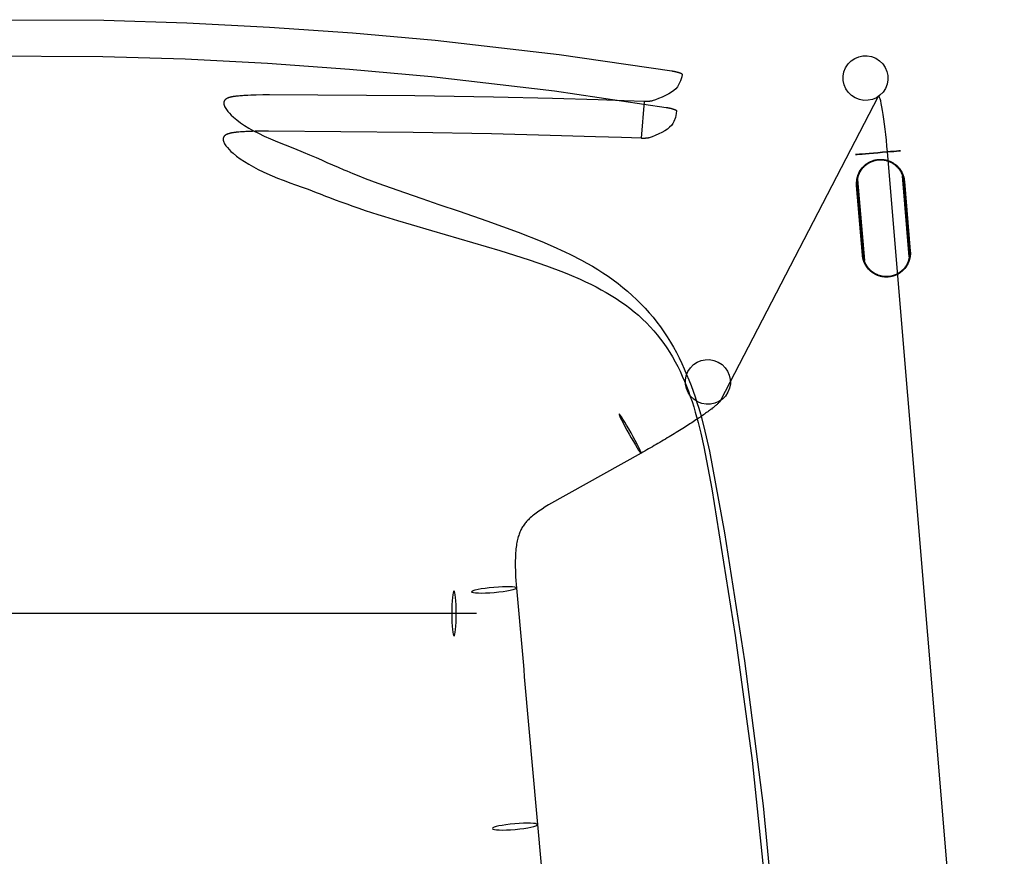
# Model space of a CAD drawing. Extents: x -1035 to -504, y 1233 to 1678.
# Tile 4 of 4: x -769 to -507, y 1455 to 1678. Entities that reach past the tile are written whole.
import ezdxf

# ---------------------------------------------------------------- set-up
doc = ezdxf.new("R2010")
doc.units = 0
doc.layers.add('CAPA_01', color=7, linetype='CONTINUOUS')
doc.layers.add('DEFAULT', color=7, linetype='CONTINUOUS')

msp = doc.modelspace()

# ---------------------------------------------------------------- linework, layer by layer
at = {"layer": 'CAPA_01', "color": 5}
msp.add_line((-603.78, 1646.6, 831.24), (-602.99, 1656.43, 829.6), dxfattribs=at)
for points in [[(-780.15, 1678.2, 880.22), (-746.96, 1678.03, 880.24), (-724.84, 1677.35, 880.35), (-702.77, 1676.24, 880.56), (-680.72, 1674.69, 880.83), (-658.66, 1672.71, 881.11), (-625.68, 1668.89, 881.3), (-595.72, 1664.57, 881.05), (-595.66, 1664.56, 881.05), (-595.6, 1664.55, 881.05), (-595.53, 1664.54, 881.05), (-595.47, 1664.53, 881.04), (-595.41, 1664.52, 881.03), (-595.35, 1664.51, 881.03), (-595.28, 1664.49, 881.02), (-595.22, 1664.48, 881.01), (-595.16, 1664.47, 880.99), (-595.09, 1664.46, 880.98), (-595.03, 1664.45, 880.97), (-594.97, 1664.43, 880.95), (-594.9, 1664.42, 880.93), (-594.84, 1664.41, 880.91), (-594.78, 1664.39, 880.89), (-594.72, 1664.38, 880.87), (-594.65, 1664.36, 880.84), (-594.59, 1664.35, 880.82), (-594.53, 1664.34, 880.79), (-594.47, 1664.32, 880.76), (-594.41, 1664.31, 880.73), (-594.35, 1664.29, 880.7), (-594.29, 1664.28, 880.67), (-594.23, 1664.26, 880.63), (-594.17, 1664.24, 880.59), (-594.12, 1664.23, 880.56), (-594.06, 1664.21, 880.52), (-594, 1664.2, 880.48), (-593.95, 1664.18, 880.43), (-593.9, 1664.16, 880.39), (-593.84, 1664.15, 880.35), (-593.79, 1664.13, 880.3), (-593.74, 1664.12, 880.25), (-593.7, 1664.1, 880.2), (-593.65, 1664.08, 880.15), (-593.6, 1664.07, 880.1), (-593.56, 1664.05, 880.05), (-593.51, 1664.03, 880), (-593.47, 1664.02, 879.94), (-593.43, 1664, 879.89), (-593.39, 1663.98, 879.83), (-593.36, 1663.97, 879.78), (-593.32, 1663.95, 879.72), (-593.28, 1663.94, 879.66), (-593.25, 1663.92, 879.6), (-593.22, 1663.9, 879.54), (-593.19, 1663.89, 879.48), (-593.16, 1663.87, 879.42), (-593.14, 1663.86, 879.36), (-593.11, 1663.84, 879.3), (-593.09, 1663.83, 879.24), (-593.06, 1663.81, 879.17), (-593.04, 1663.8, 879.11), (-593.03, 1663.78, 879.05), (-593.01, 1663.77, 878.99), (-592.99, 1663.76, 878.92), (-592.98, 1663.74, 878.86), (-592.97, 1663.73, 878.8), (-592.95, 1663.72, 878.73), (-592.95, 1663.7, 878.67), (-592.94, 1663.69, 878.61), (-592.93, 1663.68, 878.55), (-592.93, 1663.67, 878.49), (-592.92, 1663.65, 878.42), (-592.92, 1663.64, 878.36), (-592.92, 1663.63, 878.3), (-592.92, 1663.62, 878.24), (-593.05, 1662.98, 874.54), (-593.38, 1661.88, 868.03), (-593.87, 1660.82, 861.5), (-594.21, 1660.32, 858.25), (-594.63, 1659.82, 854.99), (-595.15, 1659.35, 851.76), (-595.77, 1658.89, 848.55), (-596.5, 1658.44, 845.37), (-597.33, 1658.01, 842.22), (-598.25, 1657.59, 839.11), (-599.24, 1657.18, 836.05), (-600.04, 1656.87, 833.76), (-600.88, 1656.57, 831.5), (-600.91, 1656.56, 831.43), (-600.94, 1656.55, 831.35), (-600.97, 1656.54, 831.27), (-601.01, 1656.53, 831.2), (-601.05, 1656.52, 831.12), (-601.09, 1656.52, 831.05), (-601.14, 1656.51, 830.97), (-601.18, 1656.5, 830.9), (-601.23, 1656.49, 830.83), (-601.28, 1656.48, 830.76), (-601.34, 1656.48, 830.69), (-601.39, 1656.47, 830.62), (-601.45, 1656.46, 830.55), (-601.51, 1656.46, 830.49), (-601.57, 1656.45, 830.42), (-601.64, 1656.45, 830.36), (-601.7, 1656.44, 830.3), (-601.77, 1656.44, 830.24), (-601.84, 1656.43, 830.19), (-601.91, 1656.43, 830.13), (-601.98, 1656.43, 830.08), (-602.05, 1656.43, 830.03), (-602.12, 1656.42, 829.98), (-602.2, 1656.42, 829.93), (-602.28, 1656.42, 829.89), (-602.35, 1656.42, 829.85), (-602.43, 1656.42, 829.81), (-602.51, 1656.42, 829.77), (-602.59, 1656.42, 829.73), (-602.67, 1656.42, 829.7), (-602.75, 1656.42, 829.67), (-602.83, 1656.42, 829.64), (-602.91, 1656.43, 829.62), (-602.99, 1656.43, 829.6), (-608.35, 1656.61, 828.2), (-615.28, 1656.83, 826.56), (-627.45, 1657.17, 824.07), (-643.14, 1657.53, 821.4), (-664.12, 1657.88, 818.52), (-702.81, 1658.17, 814.51), (-704.58, 1658.15, 814.28), (-706.35, 1658.12, 814), (-707.09, 1658.1, 813.86), (-707.82, 1658.07, 813.71), (-708.54, 1658.04, 813.54), (-709.26, 1658.01, 813.35), (-709.62, 1657.99, 813.25), (-709.99, 1657.96, 813.13), (-710.36, 1657.93, 813.01), (-710.72, 1657.9, 812.87), (-711.08, 1657.87, 812.72), (-711.26, 1657.85, 812.64), (-711.44, 1657.84, 812.56), (-711.61, 1657.82, 812.48), (-711.78, 1657.8, 812.39), (-711.95, 1657.77, 812.3), (-712.11, 1657.75, 812.21), (-712.29, 1657.73, 812.1), (-712.46, 1657.7, 811.99), (-712.55, 1657.68, 811.94), (-712.63, 1657.67, 811.88), (-712.71, 1657.65, 811.82), (-712.79, 1657.64, 811.75), (-712.87, 1657.62, 811.69), (-712.95, 1657.61, 811.63), (-713.03, 1657.59, 811.56), (-713.1, 1657.57, 811.49), (-713.18, 1657.56, 811.42), (-713.25, 1657.54, 811.35), (-713.32, 1657.52, 811.28), (-713.4, 1657.5, 811.2), (-713.47, 1657.48, 811.12), (-713.54, 1657.45, 811.03), (-713.61, 1657.43, 810.95), (-713.68, 1657.41, 810.86), (-713.75, 1657.39, 810.77), (-713.81, 1657.36, 810.68), (-713.87, 1657.34, 810.59), (-713.93, 1657.31, 810.5), (-713.99, 1657.29, 810.41), (-714.04, 1657.26, 810.31), (-714.09, 1657.24, 810.22), (-714.15, 1657.21, 810.12), (-714.19, 1657.19, 810.02), (-714.24, 1657.16, 809.93), (-714.29, 1657.13, 809.83), (-714.33, 1657.11, 809.72), (-714.37, 1657.08, 809.62), (-714.42, 1657.05, 809.51), (-714.49, 1656.99, 809.29), (-714.56, 1656.93, 809.07), (-714.63, 1656.87, 808.85), (-714.69, 1656.81, 808.62), (-714.74, 1656.74, 808.4), (-714.78, 1656.68, 808.17), (-714.82, 1656.62, 807.94), (-714.86, 1656.56, 807.71), (-714.89, 1656.49, 807.47), (-714.91, 1656.43, 807.24), (-714.93, 1656.36, 807), (-714.96, 1656.23, 806.53), (-714.98, 1656.1, 806.06), (-714.98, 1655.97, 805.59), (-714.98, 1655.84, 805.12), (-714.96, 1655.71, 804.66), (-714.9, 1655.45, 803.72), (-714.81, 1655.19, 802.79), (-714.75, 1655.06, 802.33), (-714.62, 1654.8, 801.39), (-714.47, 1654.54, 800.46), (-714.3, 1654.28, 799.54), (-713.91, 1653.77, 797.71), (-713.47, 1653.26, 795.9), (-712.97, 1652.76, 794.1), (-712.42, 1652.25, 792.31), (-711.52, 1651.51, 789.64), (-710.52, 1650.77, 787), (-709.44, 1650.04, 784.41), (-708.29, 1649.33, 781.88), (-707.07, 1648.64, 779.41), (-705.78, 1647.97, 777.01), (-704.21, 1647.2, 774.29), (-702.58, 1646.45, 771.67), (-700.65, 1645.63, 768.78), (-698.67, 1644.84, 766.01), (-696.14, 1643.86, 762.7), (-693.84, 1642.95, 759.86), (-692.15, 1642.23, 757.87), (-690.39, 1641.46, 755.91), (-688.97, 1640.84, 754.41), (-687.53, 1640.2, 752.98), (-686.05, 1639.55, 751.6), (-684.55, 1638.89, 750.28), (-683, 1638.23, 749.01), (-682.22, 1637.9, 748.4), (-680.61, 1637.23, 747.22), (-678.98, 1636.58, 746.1), (-677.32, 1635.93, 745.03), (-675.63, 1635.29, 744.02), (-673.92, 1634.65, 743.06), (-672.19, 1634.02, 742.13), (-670.43, 1633.4, 741.25), (-666.84, 1632.14, 739.56), (-662.28, 1630.57, 737.6), (-657.75, 1629.02, 735.82), (-652.28, 1627.17, 733.86), (-644.96, 1624.65, 731.49), (-636.56, 1621.62, 729), (-630.32, 1619.14, 727.24), (-627.24, 1617.82, 726.39), (-624.2, 1616.41, 725.55), (-622.69, 1615.68, 725.13), (-619.73, 1614.15, 724.32), (-618.28, 1613.35, 723.91), (-616.84, 1612.51, 723.52), (-615.43, 1611.66, 723.12), (-614.03, 1610.77, 722.73), (-612.67, 1609.85, 722.35), (-611.32, 1608.9, 721.98), (-610.01, 1607.92, 721.62), (-608.72, 1606.9, 721.26), (-607.46, 1605.85, 720.92), (-606.24, 1604.77, 720.58), (-605.06, 1603.67, 720.27), (-603.92, 1602.54, 719.97), (-602.81, 1601.37, 719.68), (-601.73, 1600.16, 719.41), (-600.69, 1598.93, 719.16), (-599.69, 1597.66, 718.92), (-598.73, 1596.37, 718.71), (-597.8, 1595.05, 718.52), (-596.91, 1593.7, 718.35), (-596.07, 1592.34, 718.2), (-595.26, 1590.95, 718.07), (-594.48, 1589.54, 717.97), (-593.75, 1588.11, 717.89), (-593.04, 1586.67, 717.83), (-592.38, 1585.21, 717.8), (-591.74, 1583.74, 717.78), (-591.14, 1582.26, 717.79), (-590.56, 1580.77, 717.83), (-590.02, 1579.27, 717.88), (-589.5, 1577.76, 717.95), (-589, 1576.24, 718.04), (-588.54, 1574.73, 718.15), (-588.09, 1573.2, 718.28), (-587.26, 1570.15, 718.59), (-586.52, 1567.08, 718.96), (-585.67, 1563.25, 719.5), (-581.69, 1541.56, 722.99), (-576.3, 1507.43, 728.05), (-571.33, 1468.82, 733.12), (-567.08, 1424.25, 738.63)], [(-780.04, 1668.6, 883.02), (-747.17, 1668.43, 883.03), (-725.25, 1667.75, 883.1), (-703.38, 1666.62, 883.23), (-681.52, 1665.06, 883.39), (-659.66, 1663.06, 883.53), (-626.94, 1659.21, 883.44), (-597.22, 1654.85, 882.87), (-597.16, 1654.84, 882.87), (-597.09, 1654.83, 882.87), (-597.03, 1654.82, 882.86), (-596.97, 1654.81, 882.86), (-596.91, 1654.8, 882.85), (-596.85, 1654.79, 882.84), (-596.78, 1654.78, 882.83), (-596.72, 1654.76, 882.82), (-596.66, 1654.75, 882.8), (-596.59, 1654.74, 882.79), (-596.53, 1654.73, 882.77), (-596.47, 1654.71, 882.76), (-596.41, 1654.7, 882.74), (-596.34, 1654.69, 882.72), (-596.28, 1654.67, 882.69), (-596.22, 1654.66, 882.67), (-596.16, 1654.64, 882.65), (-596.09, 1654.63, 882.62), (-596.03, 1654.62, 882.59), (-595.97, 1654.6, 882.56), (-595.91, 1654.59, 882.53), (-595.85, 1654.57, 882.5), (-595.79, 1654.55, 882.46), (-595.73, 1654.54, 882.43), (-595.68, 1654.52, 882.39), (-595.62, 1654.51, 882.35), (-595.56, 1654.49, 882.31), (-595.51, 1654.47, 882.27), (-595.45, 1654.46, 882.23), (-595.4, 1654.44, 882.18), (-595.35, 1654.43, 882.14), (-595.3, 1654.41, 882.09), (-595.25, 1654.39, 882.04), (-595.2, 1654.38, 881.99), (-595.15, 1654.36, 881.94), (-595.1, 1654.34, 881.89), (-595.06, 1654.33, 881.84), (-595.02, 1654.31, 881.78), (-594.97, 1654.29, 881.73), (-594.93, 1654.28, 881.67), (-594.89, 1654.26, 881.61), (-594.86, 1654.24, 881.56), (-594.82, 1654.23, 881.5), (-594.78, 1654.21, 881.44), (-594.75, 1654.19, 881.38), (-594.72, 1654.18, 881.32), (-594.69, 1654.16, 881.26), (-594.66, 1654.15, 881.2), (-594.63, 1654.13, 881.13), (-594.61, 1654.12, 881.07), (-594.58, 1654.1, 881.01), (-594.56, 1654.09, 880.94), (-594.54, 1654.07, 880.88), (-594.52, 1654.06, 880.82), (-594.5, 1654.04, 880.76), (-594.49, 1654.03, 880.69), (-594.47, 1654.01, 880.63), (-594.46, 1654, 880.56), (-594.45, 1653.99, 880.5), (-594.44, 1653.97, 880.44), (-594.43, 1653.96, 880.37), (-594.42, 1653.95, 880.31), (-594.41, 1653.94, 880.25), (-594.41, 1653.92, 880.19), (-594.41, 1653.91, 880.13), (-594.4, 1653.9, 880.06), (-594.4, 1653.89, 880), (-594.49, 1653.23, 876.27), (-594.73, 1652.12, 869.72), (-595.14, 1651.04, 863.16), (-595.44, 1650.53, 859.89), (-595.81, 1650.03, 856.63), (-596.28, 1649.54, 853.38), (-596.86, 1649.08, 850.16), (-597.54, 1648.63, 846.98), (-598.32, 1648.19, 843.83), (-599.19, 1647.77, 840.73), (-600.14, 1647.35, 837.66), (-600.9, 1647.04, 835.38), (-601.7, 1646.74, 833.13), (-601.73, 1646.73, 833.05), (-601.76, 1646.72, 832.97), (-601.79, 1646.71, 832.9), (-601.83, 1646.7, 832.82), (-601.87, 1646.69, 832.75), (-601.91, 1646.68, 832.67), (-601.95, 1646.67, 832.6), (-602, 1646.67, 832.53), (-602.05, 1646.66, 832.46), (-602.1, 1646.65, 832.39), (-602.15, 1646.64, 832.32), (-602.2, 1646.64, 832.25), (-602.26, 1646.63, 832.18), (-602.32, 1646.62, 832.12), (-602.38, 1646.62, 832.05), (-602.44, 1646.61, 831.99), (-602.5, 1646.61, 831.93), (-602.57, 1646.6, 831.87), (-602.64, 1646.6, 831.82), (-602.71, 1646.6, 831.76), (-602.78, 1646.59, 831.71), (-602.85, 1646.59, 831.66), (-602.92, 1646.59, 831.61), (-603, 1646.59, 831.57), (-603.07, 1646.59, 831.53), (-603.15, 1646.59, 831.48), (-603.22, 1646.59, 831.45), (-603.3, 1646.59, 831.41), (-603.38, 1646.59, 831.38), (-603.46, 1646.59, 831.34), (-603.54, 1646.59, 831.32), (-603.62, 1646.59, 831.29), (-603.7, 1646.59, 831.26), (-603.78, 1646.6, 831.24), (-609.1, 1646.78, 829.91), (-615.98, 1647.01, 828.37), (-628.06, 1647.38, 826.02), (-643.67, 1647.77, 823.52), (-664.54, 1648.17, 820.84), (-703.05, 1648.52, 817.12), (-704.82, 1648.5, 816.9), (-706.58, 1648.47, 816.63), (-707.31, 1648.45, 816.5), (-708.04, 1648.43, 816.35), (-708.76, 1648.4, 816.19), (-709.12, 1648.38, 816.1), (-709.48, 1648.37, 816), (-709.84, 1648.35, 815.9), (-710.2, 1648.32, 815.79), (-710.56, 1648.3, 815.66), (-710.93, 1648.27, 815.53), (-711.29, 1648.23, 815.38), (-711.46, 1648.22, 815.3), (-711.64, 1648.2, 815.22), (-711.81, 1648.18, 815.14), (-711.98, 1648.16, 815.06), (-712.14, 1648.14, 814.97), (-712.31, 1648.12, 814.88), (-712.48, 1648.09, 814.77), (-712.66, 1648.06, 814.66), (-712.74, 1648.05, 814.6), (-712.82, 1648.03, 814.54), (-712.9, 1648.02, 814.48), (-712.98, 1648, 814.42), (-713.06, 1647.99, 814.36), (-713.14, 1647.97, 814.3), (-713.22, 1647.95, 814.23), (-713.29, 1647.94, 814.16), (-713.37, 1647.92, 814.09), (-713.44, 1647.9, 814.02), (-713.51, 1647.88, 813.95), (-713.58, 1647.86, 813.87), (-713.66, 1647.84, 813.79), (-713.73, 1647.82, 813.71), (-713.8, 1647.8, 813.62), (-713.87, 1647.77, 813.53), (-713.93, 1647.75, 813.45), (-713.99, 1647.73, 813.36), (-714.05, 1647.7, 813.27), (-714.11, 1647.68, 813.17), (-714.17, 1647.66, 813.08), (-714.22, 1647.63, 812.99), (-714.27, 1647.6, 812.89), (-714.32, 1647.58, 812.8), (-714.37, 1647.55, 812.7), (-714.42, 1647.53, 812.6), (-714.46, 1647.5, 812.5), (-714.51, 1647.47, 812.4), (-714.55, 1647.44, 812.29), (-714.59, 1647.41, 812.18), (-714.67, 1647.35, 811.97), (-714.74, 1647.29, 811.74), (-714.8, 1647.23, 811.52), (-714.85, 1647.17, 811.3), (-714.9, 1647.11, 811.07), (-714.95, 1647.05, 810.85), (-714.98, 1646.99, 810.62), (-715.02, 1646.92, 810.38), (-715.05, 1646.86, 810.15), (-715.07, 1646.79, 809.92), (-715.09, 1646.73, 809.68), (-715.12, 1646.6, 809.21), (-715.13, 1646.47, 808.74), (-715.14, 1646.34, 808.27), (-715.13, 1646.21, 807.8), (-715.11, 1646.07, 807.33), (-715.04, 1645.81, 806.4), (-714.95, 1645.55, 805.47), (-714.89, 1645.42, 805), (-714.75, 1645.16, 804.07), (-714.6, 1644.9, 803.14), (-714.42, 1644.64, 802.21), (-714.02, 1644.13, 800.38), (-713.57, 1643.62, 798.57), (-713.06, 1643.12, 796.77), (-712.51, 1642.62, 794.98), (-711.59, 1641.87, 792.31), (-710.58, 1641.13, 789.68), (-709.49, 1640.41, 787.08), (-708.33, 1639.7, 784.55), (-707.1, 1639.01, 782.09), (-705.8, 1638.34, 779.71), (-704.45, 1637.69, 777.4), (-703.53, 1637.26, 775.9), (-702.11, 1636.62, 773.67), (-700.65, 1636.01, 771.52), (-699.17, 1635.42, 769.47), (-697.15, 1634.66, 766.85), (-696.14, 1634.29, 765.6), (-695.37, 1634.02, 764.72), (-694.6, 1633.75, 763.88), (-693.83, 1633.49, 763.1), (-692.49, 1633.02, 761.79), (-690.39, 1632.2, 759.68), (-689.33, 1631.79, 758.69), (-687.89, 1631.24, 757.44), (-686.8, 1630.83, 756.54), (-685.31, 1630.26, 755.38), (-683.79, 1629.69, 754.26), (-682.23, 1629.12, 753.19), (-680.63, 1628.55, 752.17), (-679.01, 1627.98, 751.2), (-677.35, 1627.41, 750.28), (-675.67, 1626.86, 749.4), (-673.96, 1626.31, 748.57), (-672.23, 1625.77, 747.78), (-668.7, 1624.69, 746.28), (-665.09, 1623.61, 744.88), (-659.65, 1622.01, 742.97), (-656.03, 1620.96, 741.82), (-648.76, 1618.85, 739.72), (-641.47, 1616.7, 737.83), (-633.66, 1614.24, 735.98), (-629.04, 1612.65, 734.93), (-624.51, 1610.94, 733.91), (-623.02, 1610.33, 733.58), (-620.1, 1609.07, 732.92), (-618.66, 1608.41, 732.6), (-617.25, 1607.73, 732.29), (-615.85, 1607.02, 731.97), (-614.48, 1606.29, 731.66), (-613.14, 1605.53, 731.36), (-611.82, 1604.74, 731.06), (-610.53, 1603.93, 730.77), (-609.27, 1603.09, 730.49), (-608.04, 1602.22, 730.22), (-606.84, 1601.33, 729.95), (-605.7, 1600.41, 729.7), (-604.58, 1599.46, 729.46), (-603.51, 1598.48, 729.23), (-602.46, 1597.46, 729.01), (-601.46, 1596.42, 728.81), (-600.49, 1595.35, 728.62), (-599.56, 1594.25, 728.45), (-598.67, 1593.12, 728.29), (-597.82, 1591.97, 728.15), (-597.01, 1590.79, 728.03), (-596.23, 1589.59, 727.93), (-595.49, 1588.36, 727.85), (-594.79, 1587.11, 727.78), (-594.12, 1585.85, 727.74), (-593.49, 1584.56, 727.71), (-592.89, 1583.25, 727.71), (-592.31, 1581.93, 727.72), (-591.77, 1580.59, 727.75), (-591.26, 1579.24, 727.8), (-590.77, 1577.87, 727.87), (-590.3, 1576.49, 727.95), (-589.86, 1575.11, 728.06), (-589.44, 1573.71, 728.18), (-588.66, 1570.89, 728.46), (-587.95, 1568.03, 728.81), (-587.15, 1564.43, 729.32), (-585.07, 1553.21, 731.14), (-578.8, 1514.15, 737.05), (-574.34, 1480.86, 741.53), (-569.83, 1437.99, 746.86)]]:
    msp.add_polyline3d(points, dxfattribs=at)
at = {"layer": 'DEFAULT', "color": 123}
for p, q in [((-540.73, 1657.7, 33.96), (-582.7, 1576.77, 690.49)), ((-507.16, 1270.35, 17.63), (-538.29, 1642.99, 17.63)), ((-532.46, 1615.02, 11.39), (-534.26, 1636.62, 11.39)), ((-532.36, 1615.03, 11.48), (-534.16, 1636.63, 11.48)), ((-546.48, 1634.07, 0.1), (-546.48, 1634.07, 11.38)), ((-544.93, 1615.51, 0.1), (-546.48, 1634.07, 0.1)), ((-544.93, 1615.51, 11.38), (-546.48, 1634.07, 11.38)), ((-544.83, 1615.52), (-546.38, 1634.08)), ((-544.83, 1615.52, 11.48), (-546.38, 1634.08, 11.48)), ((-546.32, 1635.62, 11.48), (-544.51, 1614.01, 11.48)), ((-546.22, 1635.62, 11.39), (-544.41, 1614.02, 11.39)), ((-533.85, 1635.13), (-532.3, 1616.56)), ((-533.85, 1635.13, 11.48), (-532.3, 1616.56, 11.48)), ((-533.75, 1635.14, 0.1), (-533.75, 1635.14, 11.38)), ((-533.75, 1635.14, 0.1), (-532.2, 1616.57, 0.1)), ((-533.75, 1635.14, 11.38), (-532.2, 1616.57, 11.38)), ((-544.93, 1615.51, 0.1), (-544.93, 1615.51, 11.38)), ((-532.2, 1616.57, 0.1), (-532.2, 1616.57, 11.38))]:
    msp.add_line(p, q, dxfattribs=at)
for points in [[(-546.42, 1635.63, 11.38), (-546.42, 1635.63, 11.36), (-546.42, 1635.64, 11.33), (-546.42, 1635.64, 11.29), (-546.41, 1635.65, 11.25), (-546.41, 1635.65, 11.21), (-546.41, 1635.66, 11.17), (-546.41, 1635.67, 11.14), (-546.41, 1635.68, 11.1), (-546.41, 1635.69, 11.06), (-546.41, 1635.7, 11.03), (-546.4, 1635.71, 10.99), (-546.4, 1635.72, 10.95), (-546.4, 1635.73, 10.92), (-546.4, 1635.75, 10.88), (-546.39, 1635.77, 10.82), (-546.39, 1635.8, 10.75), (-546.38, 1635.83, 10.68), (-546.37, 1635.87, 10.62), (-546.37, 1635.9, 10.55), (-546.36, 1635.93, 10.49), (-546.35, 1635.97, 10.43), (-546.34, 1636.01, 10.37), (-546.33, 1636.08, 10.26), (-546.31, 1636.15, 10.15), (-546.29, 1636.23, 10.04), (-546.27, 1636.31, 9.93), (-546.25, 1636.38, 9.83), (-546.23, 1636.46, 9.74), (-546.18, 1636.61, 9.54), (-546.12, 1636.77, 9.36), (-546.06, 1636.93, 9.18), (-546, 1637.08, 9), (-545.93, 1637.24, 8.83), (-545.86, 1637.39, 8.67), (-545.79, 1637.54, 8.51), (-545.7, 1637.7, 8.35), (-545.62, 1637.85, 8.19), (-545.52, 1638, 8.03), (-545.43, 1638.15, 7.88), (-545.32, 1638.3, 7.73), (-545.22, 1638.45, 7.58), (-545.14, 1638.55, 7.48), (-545.05, 1638.65, 7.38), (-544.97, 1638.75, 7.28), (-544.88, 1638.86, 7.19), (-544.74, 1639.01, 7.04), (-544.58, 1639.17, 6.89), (-544.51, 1639.24, 6.82), (-544.43, 1639.32, 6.75), (-544.34, 1639.39, 6.68), (-544.26, 1639.47, 6.61), (-544.17, 1639.54, 6.54), (-544.08, 1639.61, 6.48), (-543.99, 1639.68, 6.41), (-543.9, 1639.75, 6.35), (-543.81, 1639.82, 6.29), (-543.71, 1639.88, 6.23), (-543.61, 1639.95, 6.17), (-543.52, 1640.01, 6.12), (-543.41, 1640.07, 6.06), (-543.31, 1640.14, 6.01), (-543.2, 1640.2, 5.95), (-543.1, 1640.25, 5.9), (-542.99, 1640.31, 5.86), (-542.88, 1640.36, 5.81), (-542.76, 1640.42, 5.77), (-542.65, 1640.47, 5.72), (-542.53, 1640.52, 5.68), (-542.42, 1640.56, 5.65), (-542.3, 1640.61, 5.61), (-542.18, 1640.65, 5.58), (-542.06, 1640.69, 5.55), (-541.93, 1640.73, 5.52), (-541.81, 1640.76, 5.5), (-541.69, 1640.8, 5.47), (-541.56, 1640.83, 5.45), (-541.43, 1640.86, 5.43), (-541.3, 1640.88, 5.42), (-541.17, 1640.9, 5.41), (-541.04, 1640.93, 5.4), (-540.91, 1640.94, 5.39), (-540.78, 1640.96, 5.39), (-540.65, 1640.97, 5.38), (-540.51, 1640.98, 5.39), (-540.38, 1640.99, 5.39), (-540.25, 1640.99, 5.4), (-540.12, 1640.99, 5.41), (-539.98, 1640.99, 5.42), (-539.85, 1640.99, 5.43), (-539.72, 1640.98, 5.45), (-539.59, 1640.97, 5.47), (-539.46, 1640.96, 5.5), (-539.33, 1640.94, 5.52), (-539.21, 1640.93, 5.55), (-539.08, 1640.91, 5.58), (-538.96, 1640.89, 5.61), (-538.83, 1640.86, 5.65), (-538.71, 1640.84, 5.68), (-538.59, 1640.81, 5.72), (-538.46, 1640.78, 5.77), (-538.34, 1640.74, 5.81), (-538.23, 1640.71, 5.86), (-538.11, 1640.67, 5.9), (-537.99, 1640.63, 5.95), (-537.88, 1640.59, 6.01), (-537.77, 1640.55, 6.06), (-537.66, 1640.5, 6.12), (-537.55, 1640.45, 6.17), (-537.44, 1640.41, 6.23), (-537.33, 1640.36, 6.29), (-537.23, 1640.31, 6.35), (-537.13, 1640.25, 6.41), (-537.03, 1640.2, 6.48), (-536.93, 1640.14, 6.54), (-536.83, 1640.09, 6.61), (-536.74, 1640.03, 6.68), (-536.64, 1639.97, 6.75), (-536.55, 1639.91, 6.82), (-536.46, 1639.85, 6.89), (-536.29, 1639.72, 7.04), (-536.12, 1639.59, 7.19), (-536.01, 1639.5, 7.28), (-535.91, 1639.42, 7.38), (-535.81, 1639.33, 7.48), (-535.72, 1639.24, 7.58), (-535.59, 1639.11, 7.73), (-535.46, 1638.98, 7.88), (-535.34, 1638.85, 8.03), (-535.23, 1638.72, 8.19), (-535.11, 1638.58, 8.35), (-535.01, 1638.44, 8.51), (-534.91, 1638.3, 8.67), (-534.81, 1638.16, 8.83), (-534.72, 1638.02, 9), (-534.63, 1637.88, 9.18), (-534.55, 1637.74, 9.36), (-534.47, 1637.59, 9.54), (-534.39, 1637.45, 9.74), (-534.36, 1637.37, 9.83), (-534.32, 1637.3, 9.93), (-534.29, 1637.23, 10.04), (-534.26, 1637.16, 10.15), (-534.23, 1637.09, 10.26), (-534.2, 1637.02, 10.37), (-534.19, 1636.99, 10.43), (-534.17, 1636.95, 10.49), (-534.16, 1636.92, 10.55), (-534.15, 1636.89, 10.62), (-534.14, 1636.86, 10.68), (-534.13, 1636.83, 10.75), (-534.12, 1636.8, 10.82), (-534.11, 1636.77, 10.88), (-534.1, 1636.76, 10.92), (-534.1, 1636.75, 10.95), (-534.09, 1636.74, 10.99), (-534.09, 1636.73, 11.03), (-534.09, 1636.72, 11.06), (-534.08, 1636.71, 11.1), (-534.08, 1636.7, 11.14), (-534.08, 1636.69, 11.17), (-534.07, 1636.68, 11.21), (-534.07, 1636.68, 11.25), (-534.07, 1636.67, 11.29), (-534.07, 1636.67, 11.33), (-534.07, 1636.67, 11.36), (-534.07, 1636.66, 11.38)], [(-546.22, 1635.62, 11.39), (-546.22, 1635.63, 11.36), (-546.22, 1635.63, 11.33), (-546.22, 1635.63, 11.29), (-546.22, 1635.64, 11.25), (-546.22, 1635.65, 11.22), (-546.21, 1635.65, 11.18), (-546.21, 1635.66, 11.14), (-546.21, 1635.67, 11.11), (-546.21, 1635.68, 11.07), (-546.21, 1635.69, 11.03), (-546.21, 1635.7, 11), (-546.2, 1635.71, 10.96), (-546.2, 1635.73, 10.93), (-546.2, 1635.74, 10.89), (-546.2, 1635.76, 10.83), (-546.19, 1635.79, 10.76), (-546.18, 1635.82, 10.7), (-546.18, 1635.86, 10.63), (-546.17, 1635.89, 10.57), (-546.16, 1635.92, 10.51), (-546.16, 1635.96, 10.45), (-546.15, 1635.99, 10.39), (-546.13, 1636.06, 10.28), (-546.12, 1636.13, 10.17), (-546.1, 1636.21, 10.07), (-546.08, 1636.29, 9.96), (-546.03, 1636.44, 9.76), (-545.99, 1636.59, 9.57), (-545.94, 1636.74, 9.39), (-545.88, 1636.9, 9.21), (-545.82, 1637.05, 9.04), (-545.75, 1637.2, 8.88), (-545.68, 1637.35, 8.71), (-545.61, 1637.5, 8.55), (-545.53, 1637.65, 8.4), (-545.45, 1637.8, 8.24), (-545.36, 1637.95, 8.09), (-545.26, 1638.1, 7.94), (-545.16, 1638.25, 7.79), (-545.06, 1638.39, 7.65), (-544.98, 1638.5, 7.55), (-544.9, 1638.6, 7.45), (-544.82, 1638.7, 7.35), (-544.74, 1638.79, 7.26), (-544.6, 1638.95, 7.11), (-544.45, 1639.1, 6.97), (-544.37, 1639.18, 6.89), (-544.29, 1639.25, 6.83), (-544.21, 1639.32, 6.76), (-544.13, 1639.39, 6.69), (-544.05, 1639.47, 6.62), (-543.96, 1639.54, 6.56), (-543.88, 1639.6, 6.5), (-543.79, 1639.67, 6.44), (-543.7, 1639.74, 6.37), (-543.61, 1639.8, 6.32), (-543.51, 1639.87, 6.26), (-543.41, 1639.93, 6.2), (-543.32, 1639.99, 6.15), (-543.22, 1640.05, 6.1), (-543.11, 1640.11, 6.04), (-543.01, 1640.17, 6), (-542.9, 1640.22, 5.95), (-542.8, 1640.28, 5.9), (-542.69, 1640.33, 5.86), (-542.58, 1640.38, 5.82), (-542.46, 1640.43, 5.78), (-542.35, 1640.47, 5.74), (-542.24, 1640.52, 5.71), (-542.12, 1640.56, 5.68), (-542, 1640.6, 5.65), (-541.88, 1640.63, 5.62), (-541.76, 1640.67, 5.59), (-541.64, 1640.7, 5.57), (-541.52, 1640.73, 5.55), (-541.4, 1640.76, 5.53), (-541.27, 1640.78, 5.52), (-541.15, 1640.81, 5.51), (-541.02, 1640.83, 5.5), (-540.89, 1640.84, 5.49), (-540.76, 1640.86, 5.49), (-540.64, 1640.87, 5.48), (-540.51, 1640.88, 5.49), (-540.38, 1640.89, 5.49), (-540.25, 1640.89, 5.5), (-540.12, 1640.89, 5.51), (-540, 1640.89, 5.52), (-539.87, 1640.89, 5.53), (-539.74, 1640.88, 5.55), (-539.62, 1640.87, 5.57), (-539.49, 1640.86, 5.59), (-539.37, 1640.84, 5.62), (-539.24, 1640.83, 5.65), (-539.12, 1640.81, 5.68), (-539, 1640.79, 5.71), (-538.88, 1640.76, 5.74), (-538.76, 1640.74, 5.78), (-538.64, 1640.71, 5.82), (-538.53, 1640.68, 5.86), (-538.41, 1640.64, 5.9), (-538.29, 1640.61, 5.95), (-538.18, 1640.57, 6), (-538.07, 1640.53, 6.04), (-537.96, 1640.49, 6.1), (-537.85, 1640.45, 6.15), (-537.74, 1640.4, 6.2), (-537.64, 1640.36, 6.26), (-537.53, 1640.31, 6.32), (-537.43, 1640.26, 6.37), (-537.33, 1640.21, 6.44), (-537.23, 1640.16, 6.5), (-537.13, 1640.11, 6.56), (-537.04, 1640.05, 6.62), (-536.94, 1640, 6.69), (-536.85, 1639.94, 6.76), (-536.76, 1639.88, 6.83), (-536.67, 1639.82, 6.89), (-536.58, 1639.76, 6.97), (-536.41, 1639.63, 7.11), (-536.25, 1639.5, 7.26), (-536.15, 1639.42, 7.35), (-536.05, 1639.34, 7.45), (-535.96, 1639.25, 7.55), (-535.86, 1639.16, 7.65), (-535.74, 1639.04, 7.79), (-535.62, 1638.91, 7.94), (-535.5, 1638.78, 8.09), (-535.39, 1638.64, 8.24), (-535.28, 1638.51, 8.4), (-535.17, 1638.37, 8.55), (-535.08, 1638.24, 8.71), (-534.98, 1638.1, 8.88), (-534.89, 1637.96, 9.04), (-534.81, 1637.82, 9.21), (-534.73, 1637.68, 9.39), (-534.65, 1637.54, 9.57), (-534.58, 1637.39, 9.76), (-534.54, 1637.32, 9.86), (-534.51, 1637.25, 9.96), (-534.48, 1637.18, 10.07), (-534.45, 1637.11, 10.17), (-534.42, 1637.04, 10.28), (-534.39, 1636.97, 10.39), (-534.38, 1636.94, 10.45), (-534.37, 1636.91, 10.51), (-534.35, 1636.88, 10.57), (-534.34, 1636.84, 10.63), (-534.33, 1636.81, 10.7), (-534.32, 1636.79, 10.76), (-534.31, 1636.76, 10.83), (-534.3, 1636.73, 10.89), (-534.3, 1636.72, 10.93), (-534.29, 1636.71, 10.96), (-534.29, 1636.7, 11), (-534.28, 1636.69, 11.03), (-534.28, 1636.68, 11.07), (-534.28, 1636.67, 11.11), (-534.27, 1636.66, 11.14), (-534.27, 1636.65, 11.18), (-534.27, 1636.64, 11.22), (-534.27, 1636.64, 11.25), (-534.27, 1636.63, 11.29), (-534.26, 1636.63, 11.33), (-534.26, 1636.63, 11.36), (-534.26, 1636.62, 11.39)], [(-532.26, 1615.01, 11.38), (-532.26, 1615.01, 11.36), (-532.26, 1615.01, 11.33), (-532.26, 1615, 11.29), (-532.26, 1615, 11.25), (-532.26, 1614.99, 11.21), (-532.26, 1614.98, 11.17), (-532.27, 1614.98, 11.14), (-532.27, 1614.97, 11.1), (-532.27, 1614.96, 11.06), (-532.27, 1614.95, 11.03), (-532.27, 1614.93, 10.99), (-532.27, 1614.92, 10.95), (-532.28, 1614.91, 10.92), (-532.28, 1614.9, 10.88), (-532.28, 1614.87, 10.82), (-532.29, 1614.84, 10.75), (-532.3, 1614.81, 10.68), (-532.3, 1614.78, 10.62), (-532.31, 1614.74, 10.55), (-532.32, 1614.71, 10.49), (-532.32, 1614.68, 10.43), (-532.33, 1614.64, 10.37), (-532.35, 1614.57, 10.26), (-532.37, 1614.49, 10.15), (-532.39, 1614.42, 10.04), (-532.41, 1614.34, 9.93), (-532.43, 1614.26, 9.83), (-532.45, 1614.19, 9.74), (-532.5, 1614.03, 9.54), (-532.55, 1613.88, 9.36), (-532.61, 1613.72, 9.18), (-532.68, 1613.56, 9), (-532.74, 1613.41, 8.83), (-532.81, 1613.26, 8.67), (-532.89, 1613.1, 8.51), (-532.97, 1612.95, 8.35), (-533.06, 1612.8, 8.19), (-533.15, 1612.65, 8.03), (-533.25, 1612.5, 7.88), (-533.35, 1612.35, 7.73), (-533.46, 1612.2, 7.58), (-533.54, 1612.09, 7.48), (-533.62, 1611.99, 7.38), (-533.71, 1611.89, 7.28), (-533.79, 1611.79, 7.19), (-533.94, 1611.63, 7.04), (-534.09, 1611.48, 6.89), (-534.17, 1611.4, 6.82), (-534.25, 1611.33, 6.75), (-534.33, 1611.25, 6.68), (-534.42, 1611.18, 6.61), (-534.5, 1611.11, 6.54), (-534.59, 1611.04, 6.48), (-534.68, 1610.97, 6.41), (-534.77, 1610.9, 6.35), (-534.87, 1610.83, 6.29), (-534.96, 1610.76, 6.23), (-535.06, 1610.7, 6.17), (-535.16, 1610.63, 6.12), (-535.26, 1610.57, 6.06), (-535.37, 1610.51, 6.01), (-535.47, 1610.45, 5.95), (-535.58, 1610.39, 5.9), (-535.69, 1610.34, 5.86), (-535.8, 1610.28, 5.81), (-535.91, 1610.23, 5.77), (-536.03, 1610.18, 5.72), (-536.14, 1610.13, 5.68), (-536.26, 1610.08, 5.65), (-536.38, 1610.04, 5.61), (-536.5, 1610, 5.58), (-536.62, 1609.96, 5.55), (-536.74, 1609.92, 5.52), (-536.87, 1609.88, 5.5), (-536.99, 1609.85, 5.47), (-537.12, 1609.82, 5.45), (-537.25, 1609.79, 5.43), (-537.38, 1609.76, 5.42), (-537.51, 1609.74, 5.41), (-537.64, 1609.72, 5.4), (-537.77, 1609.7, 5.39), (-537.9, 1609.69, 5.39), (-538.03, 1609.67, 5.38), (-538.16, 1609.66, 5.39), (-538.3, 1609.66, 5.39), (-538.43, 1609.65, 5.4), (-538.56, 1609.65, 5.41), (-538.69, 1609.65, 5.42), (-538.82, 1609.66, 5.43), (-538.96, 1609.66, 5.45), (-539.09, 1609.67, 5.47), (-539.21, 1609.69, 5.5), (-539.34, 1609.7, 5.52), (-539.47, 1609.72, 5.55), (-539.6, 1609.74, 5.58), (-539.72, 1609.76, 5.61), (-539.85, 1609.78, 5.65), (-539.97, 1609.81, 5.68), (-540.09, 1609.84, 5.72), (-540.21, 1609.87, 5.77), (-540.33, 1609.9, 5.81), (-540.45, 1609.94, 5.86), (-540.57, 1609.98, 5.9), (-540.68, 1610.01, 5.95), (-540.8, 1610.06, 6.01), (-540.91, 1610.1, 6.06), (-541.02, 1610.14, 6.12), (-541.13, 1610.19, 6.17), (-541.24, 1610.24, 6.23), (-541.34, 1610.29, 6.29), (-541.45, 1610.34, 6.35), (-541.55, 1610.39, 6.41), (-541.65, 1610.45, 6.48), (-541.75, 1610.5, 6.54), (-541.84, 1610.56, 6.61), (-541.94, 1610.62, 6.68), (-542.03, 1610.68, 6.75), (-542.12, 1610.74, 6.82), (-542.22, 1610.8, 6.89), (-542.39, 1610.93, 7.04), (-542.56, 1611.06, 7.19), (-542.66, 1611.14, 7.28), (-542.76, 1611.23, 7.38), (-542.86, 1611.32, 7.48), (-542.96, 1611.4, 7.58), (-543.09, 1611.53, 7.73), (-543.21, 1611.66, 7.88), (-543.34, 1611.8, 8.03), (-543.45, 1611.93, 8.19), (-543.56, 1612.07, 8.35), (-543.67, 1612.2, 8.51), (-543.77, 1612.34, 8.67), (-543.87, 1612.48, 8.83), (-543.96, 1612.62, 9), (-544.05, 1612.76, 9.18), (-544.13, 1612.91, 9.36), (-544.21, 1613.05, 9.54), (-544.28, 1613.2, 9.74), (-544.32, 1613.27, 9.83), (-544.35, 1613.34, 9.93), (-544.39, 1613.42, 10.04), (-544.42, 1613.49, 10.15), (-544.45, 1613.56, 10.26), (-544.48, 1613.62, 10.37), (-544.49, 1613.66, 10.43), (-544.5, 1613.69, 10.49), (-544.52, 1613.73, 10.55), (-544.53, 1613.76, 10.62), (-544.54, 1613.79, 10.68), (-544.55, 1613.82, 10.75), (-544.56, 1613.84, 10.82), (-544.57, 1613.87, 10.88), (-544.57, 1613.88, 10.92), (-544.58, 1613.9, 10.95), (-544.58, 1613.91, 10.99), (-544.59, 1613.92, 11.03), (-544.59, 1613.93, 11.06), (-544.59, 1613.94, 11.1), (-544.6, 1613.95, 11.14), (-544.6, 1613.95, 11.17), (-544.6, 1613.96, 11.21), (-544.6, 1613.97, 11.25), (-544.61, 1613.97, 11.29), (-544.61, 1613.98, 11.33), (-544.61, 1613.98, 11.36), (-544.61, 1613.98, 11.38)], [(-532.46, 1615.02, 11.39), (-532.46, 1615.02, 11.36), (-532.46, 1615.02, 11.33), (-532.46, 1615.01, 11.29), (-532.46, 1615.01, 11.25), (-532.46, 1615, 11.22), (-532.46, 1614.99, 11.18), (-532.46, 1614.98, 11.14), (-532.47, 1614.97, 11.11), (-532.47, 1614.97, 11.07), (-532.47, 1614.96, 11.03), (-532.47, 1614.94, 11), (-532.47, 1614.93, 10.96), (-532.47, 1614.92, 10.93), (-532.48, 1614.91, 10.89), (-532.48, 1614.88, 10.83), (-532.49, 1614.85, 10.76), (-532.49, 1614.82, 10.7), (-532.5, 1614.79, 10.63), (-532.51, 1614.76, 10.57), (-532.51, 1614.72, 10.51), (-532.52, 1614.69, 10.45), (-532.53, 1614.65, 10.39), (-532.54, 1614.58, 10.28), (-532.56, 1614.51, 10.17), (-532.58, 1614.44, 10.07), (-532.6, 1614.36, 9.96), (-532.64, 1614.21, 9.76), (-532.69, 1614.05, 9.57), (-532.74, 1613.9, 9.39), (-532.8, 1613.75, 9.21), (-532.86, 1613.6, 9.04), (-532.92, 1613.44, 8.88), (-532.99, 1613.29, 8.71), (-533.07, 1613.14, 8.55), (-533.15, 1612.99, 8.4), (-533.23, 1612.84, 8.24), (-533.32, 1612.69, 8.09), (-533.41, 1612.54, 7.94), (-533.51, 1612.4, 7.79), (-533.62, 1612.25, 7.65), (-533.69, 1612.15, 7.55), (-533.77, 1612.05, 7.45), (-533.86, 1611.95, 7.35), (-533.94, 1611.85, 7.26), (-534.08, 1611.7, 7.11), (-534.23, 1611.54, 6.97), (-534.3, 1611.47, 6.89), (-534.38, 1611.4, 6.83), (-534.46, 1611.32, 6.76), (-534.54, 1611.25, 6.69), (-534.63, 1611.18, 6.62), (-534.71, 1611.11, 6.56), (-534.8, 1611.04, 6.5), (-534.89, 1610.97, 6.44), (-534.98, 1610.91, 6.37), (-535.07, 1610.84, 6.32), (-535.17, 1610.78, 6.26), (-535.26, 1610.71, 6.2), (-535.36, 1610.65, 6.15), (-535.46, 1610.59, 6.1), (-535.56, 1610.53, 6.04), (-535.67, 1610.48, 6), (-535.77, 1610.42, 5.95), (-535.88, 1610.37, 5.9), (-535.99, 1610.32, 5.86), (-536.1, 1610.27, 5.82), (-536.21, 1610.22, 5.78), (-536.33, 1610.17, 5.74), (-536.44, 1610.13, 5.71), (-536.56, 1610.09, 5.68), (-536.67, 1610.05, 5.65), (-536.79, 1610.01, 5.62), (-536.91, 1609.98, 5.59), (-537.03, 1609.94, 5.57), (-537.16, 1609.91, 5.55), (-537.28, 1609.89, 5.53), (-537.41, 1609.86, 5.52), (-537.53, 1609.84, 5.51), (-537.66, 1609.82, 5.5), (-537.78, 1609.8, 5.49), (-537.91, 1609.79, 5.49), (-538.04, 1609.77, 5.48), (-538.17, 1609.76, 5.49), (-538.3, 1609.76, 5.49), (-538.42, 1609.75, 5.5), (-538.55, 1609.75, 5.51), (-538.68, 1609.75, 5.52), (-538.81, 1609.76, 5.53), (-538.93, 1609.77, 5.55), (-539.06, 1609.77, 5.57), (-539.19, 1609.79, 5.59), (-539.31, 1609.8, 5.62), (-539.43, 1609.82, 5.65), (-539.55, 1609.84, 5.68), (-539.68, 1609.86, 5.71), (-539.8, 1609.88, 5.74), (-539.92, 1609.91, 5.78), (-540.03, 1609.94, 5.82), (-540.15, 1609.97, 5.86), (-540.27, 1610, 5.9), (-540.38, 1610.04, 5.95), (-540.5, 1610.07, 6), (-540.61, 1610.11, 6.04), (-540.72, 1610.15, 6.1), (-540.83, 1610.2, 6.15), (-540.94, 1610.24, 6.2), (-541.04, 1610.29, 6.26), (-541.14, 1610.33, 6.32), (-541.25, 1610.38, 6.37), (-541.35, 1610.43, 6.44), (-541.45, 1610.49, 6.5), (-541.54, 1610.54, 6.56), (-541.64, 1610.59, 6.62), (-541.73, 1610.65, 6.69), (-541.82, 1610.71, 6.76), (-541.92, 1610.77, 6.83), (-542, 1610.83, 6.89), (-542.09, 1610.89, 6.97), (-542.26, 1611.01, 7.11), (-542.43, 1611.14, 7.26), (-542.53, 1611.23, 7.35), (-542.62, 1611.31, 7.45), (-542.72, 1611.4, 7.55), (-542.81, 1611.48, 7.65), (-542.94, 1611.61, 7.79), (-543.06, 1611.74, 7.94), (-543.18, 1611.87, 8.09), (-543.29, 1612, 8.24), (-543.4, 1612.13, 8.4), (-543.5, 1612.27, 8.55), (-543.6, 1612.41, 8.71), (-543.69, 1612.54, 8.88), (-543.78, 1612.68, 9.04), (-543.87, 1612.82, 9.21), (-543.95, 1612.97, 9.39), (-544.03, 1613.11, 9.57), (-544.1, 1613.25, 9.76), (-544.13, 1613.32, 9.86), (-544.17, 1613.39, 9.96), (-544.2, 1613.46, 10.07), (-544.23, 1613.54, 10.17), (-544.26, 1613.6, 10.28), (-544.28, 1613.67, 10.39), (-544.3, 1613.7, 10.45), (-544.31, 1613.74, 10.51), (-544.32, 1613.77, 10.57), (-544.34, 1613.8, 10.63), (-544.35, 1613.83, 10.7), (-544.36, 1613.86, 10.76), (-544.37, 1613.89, 10.83), (-544.38, 1613.91, 10.89), (-544.38, 1613.93, 10.93), (-544.39, 1613.94, 10.96), (-544.39, 1613.95, 11), (-544.39, 1613.96, 11.03), (-544.4, 1613.97, 11.07), (-544.4, 1613.98, 11.11), (-544.4, 1613.99, 11.14), (-544.41, 1613.99, 11.18), (-544.41, 1614, 11.22), (-544.41, 1614.01, 11.25), (-544.41, 1614.01, 11.29), (-544.41, 1614.02, 11.33), (-544.41, 1614.02, 11.36), (-544.41, 1614.02, 11.39)], [(-582.7, 1576.77, 690.49), (-582.75, 1576.7, 691.08), (-582.8, 1576.62, 691.66), (-582.87, 1576.53, 692.24), (-582.94, 1576.44, 692.82), (-583.03, 1576.34, 693.39), (-583.13, 1576.23, 693.96), (-583.24, 1576.12, 694.53), (-583.36, 1576, 695.1), (-583.49, 1575.88, 695.66), (-583.63, 1575.75, 696.22), (-583.78, 1575.61, 696.77), (-583.95, 1575.47, 697.32), (-584.12, 1575.33, 697.87), (-584.3, 1575.18, 698.41), (-584.5, 1575.02, 698.94), (-584.7, 1574.86, 699.47), (-584.92, 1574.69, 700), (-585.14, 1574.51, 700.51), (-585.38, 1574.34, 701.03), (-585.62, 1574.15, 701.53), (-585.88, 1573.96, 702.03), (-586.14, 1573.77, 702.52), (-586.42, 1573.57, 703), (-586.7, 1573.37, 703.48), (-586.99, 1573.16, 703.95), (-587.29, 1572.95, 704.41), (-587.6, 1572.73, 704.86), (-587.92, 1572.51, 705.31), (-588.25, 1572.29, 705.74), (-588.59, 1572.06, 706.17), (-588.93, 1571.83, 706.59), (-589.29, 1571.59, 707), (-589.64, 1571.35, 707.39), (-590, 1571.11, 707.77), (-590.37, 1570.87, 708.14), (-590.75, 1570.62, 708.5), (-591.14, 1570.37, 708.84), (-591.54, 1570.12, 709.18), (-591.94, 1569.86, 709.5), (-592.35, 1569.6, 709.81), (-592.78, 1569.33, 710.12), (-593.21, 1569.06, 710.41), (-593.66, 1568.78, 710.69), (-594.1, 1568.5, 710.96), (-594.56, 1568.22, 711.21), (-595.02, 1567.94, 711.45), (-595.48, 1567.66, 711.67), (-595.95, 1567.37, 711.88), (-596.43, 1567.08, 712.08), (-596.91, 1566.8, 712.26), (-597.4, 1566.51, 712.43), (-597.89, 1566.21, 712.58), (-598.38, 1565.92, 712.72), (-598.88, 1565.63, 712.85), (-599.38, 1565.34, 712.96), (-599.88, 1565.04, 713.05), (-600.38, 1564.76, 713.13), (-600.87, 1564.47, 713.19), (-601.37, 1564.18, 713.24), (-601.87, 1563.9, 713.28), (-602.37, 1563.61, 713.3), (-602.88, 1563.32, 713.31), (-603.38, 1563.04, 713.3), (-603.88, 1562.76, 713.28)], [(-603.88, 1562.76, 713.28), (-628.48, 1548.95, 712.31), (-629.38, 1548.41, 712.29), (-630.25, 1547.87, 712.27), (-631.07, 1547.32, 712.25), (-631.47, 1547.04, 712.25), (-631.85, 1546.76, 712.24), (-632.18, 1546.52, 712.24), (-632.49, 1546.27, 712.24), (-632.79, 1546.02, 712.24), (-633.08, 1545.77, 712.25), (-633.36, 1545.53, 712.25), (-633.63, 1545.28, 712.25), (-633.88, 1545.03, 712.26), (-634.13, 1544.77, 712.27), (-634.34, 1544.54, 712.27), (-634.55, 1544.3, 712.28), (-634.74, 1544.07, 712.29), (-634.93, 1543.83, 712.31), (-635.1, 1543.59, 712.32), (-635.27, 1543.34, 712.33), (-635.43, 1543.09, 712.35), (-635.58, 1542.84, 712.36), (-635.73, 1542.58, 712.38), (-635.87, 1542.31, 712.4), (-636, 1542.03, 712.42), (-636.13, 1541.75, 712.45), (-636.24, 1541.45, 712.47), (-636.36, 1541.15, 712.5), (-636.46, 1540.84, 712.53), (-636.56, 1540.52, 712.55), (-636.67, 1540.15, 712.59), (-636.77, 1539.77, 712.63), (-636.86, 1539.38, 712.67), (-636.94, 1538.97, 712.71), (-637.02, 1538.56, 712.75), (-637.08, 1538.13, 712.8), (-637.14, 1537.7, 712.85), (-637.2, 1537.26, 712.9), (-637.25, 1536.72, 712.96), (-637.29, 1536.17, 713.02), (-637.35, 1535.04, 713.15), (-637.38, 1533.88, 713.29), (-637.38, 1532.7, 713.43), (-637.34, 1531.26, 713.61), (-637.27, 1529.79, 713.8), (-637.05, 1526.81, 714.18)], [(-631.49, 1463.82, 722.63), (-628.64, 1432.35, 726.66)]]:
    msp.add_polyline3d(points, dxfattribs=at)
at = {"layer": 'DEFAULT', "color": 123, "extrusion": (-0.063327, -0.122091, 0.990497)}
for centre in [(-1248.54, 1218.48, -134.51), (-1248.54, 1218.48, 528.32)]:
    msp.add_circle(centre, 6, dxfattribs=at)
at = {"layer": 'DEFAULT', "color": 123, "extrusion": (-0.083237, 0.99653, 5.71518e-14)}
msp.add_circle((402.18, 12.19, 1682.09), 6, dxfattribs=at)
at = {"layer": 'DEFAULT', "color": 123, "extrusion": (-0.870996, -0.488632, -0.051027)}
msp.add_circle((-1664.39, 700.17, -274.03), 6, dxfattribs=at)
at = {"layer": 'DEFAULT', "color": 123, "extrusion": (-0.995106, -7.10543e-15, -0.098813)}
msp.add_circle((-1520.06, 775.65, 579.87), 6, dxfattribs=at)
at = {"layer": 'DEFAULT', "color": 123, "extrusion": (0.087072, -0.988024, 0.127389)}
msp.add_circle((-506.54, 909.6, -1473.02), 6, dxfattribs=at)
at = {"layer": 'DEFAULT', "color": 123, "extrusion": (-0.087085, 0.98817, -0.126241)}
msp.add_circle((506.54, 907.93, 1410.27), 6, dxfattribs=at)
at = {"layer": 'DEFAULT', "color": 123, "extrusion": (0.993814, 0.083011, 0.073773)}
msp.add_arc((1682.24, 61.87, -397.27), 14.8, 269.4198, 6.0999, dxfattribs=at)
at = {"layer": 'DEFAULT', "color": 123, "extrusion": (-9.92296e-19, -1.17317e-18, -1)}
msp.add_arc((540.11, 1634.61, -0.1), 6.39, 355.2253, 175.2253, dxfattribs=at)
at = {"layer": 'DEFAULT', "color": 123, "extrusion": (0, 0, -1)}
for centre, start, end in [((540.11, 1634.61), 355.2241, 175.2266), ((538.56, 1616.04), 175.2241, 355.2266)]:
    msp.add_arc(centre, 6.29, start, end, dxfattribs=at)
at = {"layer": 'DEFAULT', "color": 123, "extrusion": (0.021709, -0.06392, 0.997719)}
msp.add_arc((20.52, 1718.32, -104.85), 0.1, 359.9979, 165.9476, dxfattribs=at)
at = {"layer": 'DEFAULT', "color": 123, "extrusion": (-0.081696, 0.996656, 0.001521)}
msp.add_arc((398.67, 8.84, 1674.82), 0.1, 0.9329, 89.999, dxfattribs=at)
at = {"layer": 'DEFAULT', "color": 123, "extrusion": (-0.322923, 0.946425, 0.000823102)}
msp.add_arc((-22.96, 9.97, 1721.45), 0.1, 89.9945, 179.9658, dxfattribs=at)
at = {"layer": 'DEFAULT', "color": 123, "extrusion": (3.50457e-08, -1.67948e-07, -1)}
msp.add_arc((540.1, 1634.61, -11.49), 6.27, 161.1912, 175.2353, dxfattribs=at)
at = {"layer": 'DEFAULT', "color": 123, "extrusion": (-7.42431e-11, 3.54472e-10, -1)}
msp.add_arc((540.11, 1634.61, -11.38), 6.39, 161.2064, 175.2238, dxfattribs=at)
at = {"layer": 'DEFAULT', "color": 123, "extrusion": (3.00778e-11, 7.61455e-10, -1)}
msp.add_arc((540.11, 1634.61, -11.38), 6.39, 355.227, 9.2442, dxfattribs=at)
at = {"layer": 'DEFAULT', "color": 123, "extrusion": (-0.083237, 0.99653, 1.23892e-11)}
msp.add_arc((408.47, 0.1, 1673.89), 0.1, 270, 0, dxfattribs=at)
at = {"layer": 'DEFAULT', "color": 123, "extrusion": (0.083237, -0.99653, 2.56627e-11)}
msp.add_arc((-408.47, 11.38, -1673.89), 0.1, 90, 180, dxfattribs=at)
at = {"layer": 'DEFAULT', "color": 123, "extrusion": (0.010846, 0.066635, -0.997718)}
msp.add_arc((802, 1523.88, 91.7), 0.1, 0.004, 165.9439, dxfattribs=at)
at = {"layer": 'DEFAULT', "color": 123, "extrusion": (-0.161414, -0.986886, -0.000797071)}
msp.add_arc((-803.17, 10.17, -1525.99), 0.1, 89.9945, 179.9659, dxfattribs=at)
at = {"layer": 'DEFAULT', "color": 123, "extrusion": (-6.70069e-09, -1.71501e-07, -1)}
msp.add_arc((540.13, 1634.61, -11.49), 6.27, 355.2154, 9.2595, dxfattribs=at)
at = {"layer": 'DEFAULT', "color": 123, "extrusion": (0.084092, -0.996458, -0.000844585)}
msp.add_arc((-406.84, 9.97, -1675.77), 0.1, 0.9327, 89.999, dxfattribs=at)
at = {"layer": 'DEFAULT', "color": 123, "extrusion": (0.083237, -0.99653, 2.08496e-11)}
msp.add_arc((-395.89, 0.1, -1673.89), 0.1, 270, 0, dxfattribs=at)
at = {"layer": 'DEFAULT', "color": 123, "extrusion": (-0.083237, 0.99653, 6.56247e-11)}
msp.add_arc((395.89, 11.38, 1673.89), 0.1, 90, 180, dxfattribs=at)
at = {"layer": 'DEFAULT', "color": 123, "extrusion": (7.48869e-18, 1.71579e-18, -1)}
msp.add_arc((538.56, 1616.04, -0.1), 6.39, 175.2253, 355.2253, dxfattribs=at)
at = {"layer": 'DEFAULT', "color": 123, "extrusion": (0.083237, -0.99653, 5.18963e-11)}
msp.add_arc((-408.47, 11.38, -1655.26), 0.1, 90, 180, dxfattribs=at)
at = {"layer": 'DEFAULT', "color": 123, "extrusion": (0.083237, -0.99653, -1.34106e-11)}
msp.add_arc((-408.47, 0.1, -1655.26), 0.1, 180, 270, dxfattribs=at)
at = {"layer": 'DEFAULT', "color": 123, "extrusion": (7.43534e-11, -3.54442e-10, -1)}
msp.add_arc((538.56, 1616.04, -11.38), 6.39, 341.2064, 355.2238, dxfattribs=at)
at = {"layer": 'DEFAULT', "color": 123, "extrusion": (-3.50667e-08, 1.68049e-07, -1)}
msp.add_arc((538.57, 1616.04, -11.48), 6.27, 341.1912, 355.2353, dxfattribs=at)
at = {"layer": 'DEFAULT', "color": 123, "extrusion": (-0.084093, 0.996458, -0.000844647)}
msp.add_arc((394.66, 12.78, 1654.07), 0.1, 0.9327, 89.999, dxfattribs=at)
at = {"layer": 'DEFAULT', "color": 123, "extrusion": (-0.010846, -0.066635, -0.997718)}
msp.add_arc((-784.91, -1504.31, -113.2), 0.1, 0.004, 165.9439, dxfattribs=at)
at = {"layer": 'DEFAULT', "color": 123, "extrusion": (6.70068e-09, 1.71501e-07, -1)}
msp.add_arc((538.55, 1616.04, -11.48), 6.27, 175.2154, 189.2595, dxfattribs=at)
at = {"layer": 'DEFAULT', "color": 123, "extrusion": (0.161414, 0.986886, -0.000797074)}
msp.add_arc((786.07, 12.59, 1507.91), 0.1, 89.9945, 179.9659, dxfattribs=at)
at = {"layer": 'DEFAULT', "color": 123, "extrusion": (0.083237, -0.99653, -6.74868e-11)}
msp.add_arc((-395.89, 11.38, -1655.26), 0.1, 360, 90, dxfattribs=at)
at = {"layer": 'DEFAULT', "color": 123, "extrusion": (0.083237, -0.99653, 8.70143e-12)}
msp.add_arc((-395.89, 0.1, -1655.26), 0.1, 270, 0, dxfattribs=at)
at = {"layer": 'DEFAULT', "color": 123, "extrusion": (-1.24909e-11, -3.11289e-10, -1)}
msp.add_arc((538.56, 1616.04, -11.38), 6.39, 175.227, 189.2442, dxfattribs=at)
at = {"layer": 'DEFAULT', "color": 123, "extrusion": (-0.021709, 0.06392, 0.997719)}
msp.add_arc((-3.44, -1698.73, 126.35), 0.1, 359.9979, 165.9476, dxfattribs=at)
at = {"layer": 'DEFAULT', "color": 123, "extrusion": (0.322923, -0.946425, 0.00082331)}
msp.add_arc((5.86, 12.79, -1703.37), 0.1, 89.9945, 179.9658, dxfattribs=at)
at = {"layer": 'DEFAULT', "color": 123, "extrusion": (0.081696, -0.996656, 0.001521)}
msp.add_arc((-410.84, 13.9, -1653.08), 0.1, 0.9329, 89.999, dxfattribs=at)
at = {"layer": 'DEFAULT', "color": 123, "extrusion": (0.996124, 0.087964, -2.58601e-05)}
msp.add_arc((-5382.99, -51131.5, -500.29), 52310.74, 82.354151, 82.424024, dxfattribs=at)
at = {"layer": 'DEFAULT', "color": 123, "extrusion": (0, 1, 0)}
msp.add_arc((769.38, 1898.45, 1520.06), 1195.54, 264.41765, 275.57637, dxfattribs=at)
at = {"layer": 'DEFAULT', "color": 123, "extrusion": (-2.23987e-15, 1, -1.41248e-15)}
msp.add_arc((653.68, 714.56, 1520.06), 6, 174.3292, 264.3292, dxfattribs=at)

doc.saveas('drawing.dxf')
